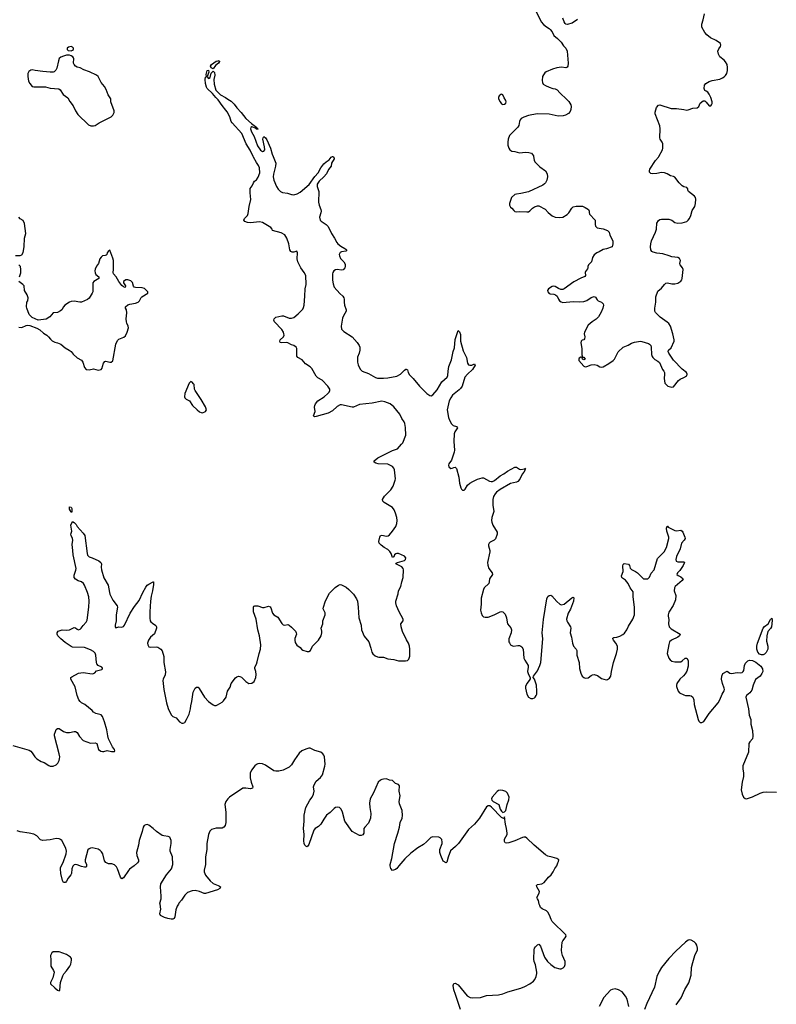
# Model space of a CAD drawing. Header units: inches. Extents: x 2005975 to 2217453, y 644152 to 846769.
# Tile 74 of 162: x 2086362 to 2096488, y 758659 to 771830. Entities that reach past the tile are written whole.
import ezdxf

# ---------------------------------------------------------------- set-up
doc = ezdxf.new("R2010")
doc.units = ezdxf.units.IN
doc.header["$MEASUREMENT"] = 0
for name, color, linetype in [('C0785', 7, 'Continuous'), ('C0786', 7, 'Continuous'), ('C0787', 7, 'Continuous'), ('C0795', 7, 'Continuous'), ('C0796', 7, 'Continuous'), ('C0797', 7, 'Continuous')]:
    doc.layers.add(name, color=color, linetype=linetype)

msp = doc.modelspace()

# ---------------------------------------------------------------- linework, layer by layer
at = {"layer": 'C0785', "color": 6, "elevation": 300}
msp.add_lwpolyline([(2088485, 760000), (2088468, 759970), (2088450, 759922), (2088440, 759830), (2088431, 759809), (2088410, 759798), (2088390, 759797), (2088345, 759805), (2088300, 759820), (2088247, 759847), (2088238, 759870), (2088250, 759930), (2088240, 760000)], dxfattribs=at)
at = {"layer": 'C0785', "color": 6, "elevation": 400}
msp.add_lwpolyline([(2086810, 759361), (2086790, 759350), (2086775, 759310), (2086780, 759250), (2086777, 759190), (2086780, 759170), (2086816, 759110), (2086821, 759090), (2086805, 759015), (2086773, 758950), (2086774, 758934), (2086830, 758879), (2086870, 758847), (2086890, 758838), (2086899, 758850), (2086907, 758953), (2086938, 759042), (2086952, 759068), (2086990, 759108), (2087034, 759170), (2087045, 759195), (2087057, 759250), (2087054, 759270), (2087041, 759290), (2086990, 759325), (2086890, 759360)], close=True, dxfattribs=at)
at = {"layer": 'C0786', "color": 6}
for points, elevation in [([(2090000, 768724), (2089990, 768730), (2089979, 768750), (2089965, 768830), (2089939, 768910), (2089912, 768952), (2089859, 768979), (2089743, 769010), (2089739, 769030), (2089721, 769050), (2089610, 769117), (2089570, 769125), (2089450, 769114), (2089410, 769117), (2089373, 769130), (2089360, 769150), (2089369, 769170), (2089410, 769210), (2089420, 769240), (2089431, 769330), (2089455, 769425), (2089447, 769513), (2089448, 769572), (2089471, 769609), (2089490, 769650), (2089505, 769670), (2089532, 769688), (2089555, 769725), (2089576, 769784), (2089573, 769850), (2089560, 769880), (2089530, 769922), (2089490, 769990), (2089485, 770000)], 300), ([(2089754, 770000), (2089789, 769910), (2089787, 769870), (2089757, 769763), (2089755, 769730), (2089762, 769682), (2089797, 769597), (2089823, 769563), (2089852, 769532), (2089880, 769520), (2089947, 769510), (2090000, 769493)], 300), ([(2086306, 768674), (2086370, 768676), (2086390, 768684), (2086410, 768715), (2086422, 768790), (2086426, 768910), (2086443, 768970), (2086426, 769106), (2086410, 769145), (2086367, 769167), (2086350, 769190)], 400), ([(2086350, 767716), (2086390, 767711), (2086450, 767740), (2086470, 767745), (2086499, 767739), (2086590, 767704), (2086630, 767683), (2086679, 767639), (2086724, 767610), (2086748, 767590), (2086775, 767555), (2086796, 767536), (2086830, 767518), (2086870, 767509), (2086911, 767490), (2086970, 767440), (2087024, 767410), (2087050, 767390), (2087077, 767357), (2087130, 767309), (2087190, 767277), (2087209, 767249), (2087230, 767178), (2087250, 767151), (2087290, 767146), (2087350, 767161), (2087410, 767144), (2087451, 767149), (2087464, 767170), (2087468, 767192), (2087485, 767235), (2087501, 767259), (2087516, 767264), (2087569, 767249), (2087586, 767250), (2087610, 767266), (2087650, 767490), (2087670, 767539), (2087690, 767556), (2087757, 767583), (2087777, 767603), (2087801, 767650), (2087817, 767710), (2087815, 767730), (2087796, 767770), (2087792, 767790), (2087789, 767830), (2087796, 767910), (2087790, 767950), (2087778, 767970), (2087776, 767990), (2087810, 768015), (2087834, 768026), (2087910, 768040), (2087948, 768052), (2087966, 768070), (2087988, 768112), (2087998, 768122), (2088076, 768170), (2088076, 768190), (2088034, 768234), (2088002, 768242), (2087910, 768247), (2087894, 768254), (2087885, 768265), (2087870, 768315), (2087850, 768335), (2087810, 768351), (2087781, 768350), (2087753, 768330), (2087753, 768310), (2087776, 768270), (2087774, 768250), (2087750, 768256), (2087730, 768273), (2087690, 768327), (2087653, 768390), (2087618, 768430), (2087614, 768450), (2087617, 768490), (2087616, 768610), (2087610, 768639), (2087570, 768748), (2087545, 768730), (2087531, 768710), (2087526, 768690), (2087518, 768682), (2087505, 768675), (2087470, 768670), (2087450, 768655), (2087436, 768630), (2087416, 768570), (2087390, 768534), (2087370, 768495), (2087366, 768470), (2087370, 768442), (2087383, 768423), (2087420, 768390), (2087420, 768370), (2087352, 768330), (2087339, 768310), (2087339, 768190), (2087332, 768170), (2087290, 768104), (2087270, 768087), (2087190, 768053), (2087166, 768050), (2087090, 768065), (2087050, 768060), (2087030, 768052), (2086967, 768010), (2086947, 767990), (2086927, 767950), (2086910, 767936), (2086870, 767915), (2086810, 767909), (2086765, 767855), (2086714, 767826), (2086610, 767813), (2086528, 767848), (2086487, 767887), (2086458, 767970), (2086455, 767990), (2086457, 768050), (2086469, 768071), (2086476, 768110), (2086461, 768150), (2086428, 768208), (2086420, 768270), (2086404, 768290), (2086350, 768326)], 400), ([(2086361, 768390), (2086376, 768444), (2086378, 768490), (2086371, 768530), (2086352, 768550)], 400), ([(2090000, 767483), (2089950, 767506), (2089930, 767512), (2089869, 767509), (2089850, 767513), (2089844, 767530), (2089848, 767550), (2089892, 767590), (2089901, 767610), (2089898, 767630), (2089891, 767651), (2089870, 767685), (2089773, 767790), (2089765, 767810), (2089769, 767830), (2089788, 767852), (2089870, 767871), (2089891, 767871), (2089970, 767839), (2089990, 767837), (2090000, 767839)], 300), ([(2086270, 762121), (2086490, 762057), (2086510, 762045), (2086530, 762025), (2086563, 761970), (2086590, 761942), (2086650, 761909), (2086690, 761896), (2086750, 761852), (2086770, 761845), (2086810, 761846), (2086850, 761862), (2086873, 761887), (2086890, 761922), (2086896, 761944), (2086897, 761970), (2086890, 762010), (2086829, 762251), (2086829, 762271), (2086839, 762310), (2086850, 762334), (2086870, 762350), (2086890, 762347), (2086950, 762308), (2086990, 762295), (2087030, 762293), (2087090, 762310), (2087110, 762309), (2087133, 762293), (2087163, 762243), (2087210, 762186), (2087310, 762152), (2087370, 762155), (2087393, 762150), (2087415, 762070), (2087446, 762046), (2087470, 762039), (2087490, 762040), (2087533, 762053), (2087590, 762040), (2087630, 762041), (2087636, 762050), (2087629, 762070), (2087605, 762105), (2087551, 762210), (2087540, 762250), (2087529, 762330), (2087497, 762437), (2087468, 762510), (2087450, 762531), (2087383, 762550), (2087350, 762569), (2087331, 762590), (2087233, 762670), (2087190, 762692), (2087170, 762710), (2087154, 762734), (2087132, 762790), (2087105, 762905), (2087047, 763010), (2087048, 763030), (2087060, 763040), (2087150, 763089), (2087210, 763098), (2087330, 763081), (2087350, 763083), (2087366, 763094), (2087390, 763121), (2087461, 763139), (2087472, 763148), (2087470, 763157), (2087463, 763170), (2087413, 763193), (2087394, 763214), (2087388, 763230), (2087379, 763330), (2087370, 763356), (2087350, 763379), (2087310, 763402), (2087230, 763432), (2087070, 763438), (2087050, 763444), (2086970, 763499), (2086911, 763550), (2086873, 763590), (2086865, 763610), (2086864, 763630), (2086877, 763650), (2086915, 763665), (2086932, 763668), (2086990, 763664), (2087030, 763669), (2087090, 763700), (2087110, 763697), (2087130, 763677), (2087150, 763670), (2087170, 763678), (2087185, 763690), (2087212, 763728), (2087250, 763770), (2087263, 763797), (2087271, 763829), (2087276, 763904), (2087289, 763970), (2087292, 764050), (2087286, 764110), (2087270, 764170), (2087230, 764266), (2087215, 764290), (2087190, 764309), (2087146, 764326), (2087110, 764345), (2087090, 764370), (2087090, 764402), (2087114, 764466), (2087116, 764490), (2087076, 764670), (2087075, 764730), (2087062, 764810), (2087072, 764870), (2087068, 764890), (2087049, 764930), (2087048, 764950), (2087059, 764990), (2087048, 765070), (2087070, 765119), (2087090, 765106), (2087118, 765078), (2087130, 765050), (2087210, 764963), (2087234, 764930), (2087264, 764690), (2087270, 764668), (2087290, 764647), (2087333, 764633), (2087420, 764590), (2087448, 764570), (2087458, 764550), (2087452, 764508), (2087457, 764470), (2087490, 764363), (2087547, 764267), (2087562, 764170), (2087570, 764144), (2087610, 764066), (2087665, 763990), (2087669, 763970), (2087652, 763870), (2087652, 763790), (2087638, 763730), (2087640, 763710), (2087650, 763696), (2087690, 763707), (2087730, 763705), (2087750, 763712), (2087766, 763730), (2087841, 763890), (2087898, 763982), (2087961, 764059), (2088008, 764170), (2088050, 764239), (2088070, 764264), (2088090, 764279), (2088150, 764312), (2088153, 764310), (2088154, 764274), (2088141, 764190), (2088123, 764117), (2088114, 764050), (2088103, 763910), (2088103, 763823), (2088109, 763790), (2088117, 763777), (2088137, 763757), (2088185, 763725), (2088193, 763710), (2088193, 763690), (2088166, 763614), (2088111, 763570), (2088085, 763530), (2088073, 763490), (2088075, 763470), (2088090, 763441), (2088110, 763436), (2088190, 763439), (2088210, 763435), (2088250, 763412), (2088270, 763388), (2088293, 763310), (2088292, 763230), (2088315, 763105), (2088310, 763065), (2088280, 763010), (2088277, 762990), (2088291, 762869), (2088326, 762690), (2088350, 762618), (2088388, 762530), (2088410, 762511), (2088454, 762490), (2088499, 762439), (2088530, 762419), (2088550, 762418), (2088571, 762429), (2088596, 762470), (2088630, 762542), (2088649, 762610), (2088651, 762650), (2088667, 762710), (2088685, 762835), (2088710, 762886), (2088730, 762901), (2088750, 762900), (2088765, 762885), (2088835, 762770), (2088890, 762711), (2088950, 762665), (2088970, 762657), (2088990, 762657), (2089010, 762664), (2089070, 762700), (2089090, 762718), (2089124, 762770), (2089144, 762850), (2089177, 762903), (2089191, 762950), (2089250, 763026), (2089270, 763041), (2089290, 763047), (2089306, 763046), (2089330, 763036), (2089390, 762976), (2089430, 762951), (2089470, 762953), (2089502, 762978), (2089524, 763030), (2089528, 763070), (2089524, 763110), (2089509, 763150), (2089509, 763170), (2089530, 763210), (2089540, 763240), (2089565, 763350), (2089584, 763410), (2089589, 763470), (2089573, 763590), (2089550, 763670), (2089527, 763810), (2089489, 763910), (2089489, 763971), (2089497, 763983), (2089509, 763991), (2089550, 763990), (2089610, 763969), (2089632, 763968), (2089690, 763987), (2089715, 763975), (2089723, 763963), (2089743, 763890), (2089764, 763870), (2089816, 763836), (2089870, 763754), (2089890, 763736), (2089910, 763731), (2089950, 763738), (2089970, 763733), (2090000, 763704)], 300), ([(2090000, 761864), (2089998, 761862), (2089970, 761832), (2089890, 761790), (2089830, 761776), (2089790, 761777), (2089764, 761784), (2089650, 761857), (2089610, 761876), (2089570, 761881), (2089550, 761875), (2089530, 761867), (2089507, 761850), (2089465, 761790), (2089448, 761750), (2089445, 761690), (2089458, 761630), (2089480, 761570), (2089477, 761550), (2089450, 761541), (2089389, 761551), (2089350, 761550), (2089170, 761431), (2089146, 761410), (2089119, 761370), (2089107, 761330), (2089120, 761230), (2089122, 761090), (2089111, 761049), (2089092, 761028), (2089070, 761016), (2088990, 761017), (2088930, 760997), (2088906, 760974), (2088887, 760930), (2088868, 760810), (2088867, 760730), (2088848, 760632), (2088848, 760530), (2088830, 760452), (2088832, 760430), (2088850, 760387), (2088910, 760309), (2088950, 760275), (2089020, 760250), (2089038, 760238), (2089048, 760230), (2089041, 760210), (2089007, 760190), (2088850, 760141), (2088830, 760141), (2088770, 760168), (2088710, 760181), (2088670, 760179), (2088606, 760154), (2088570, 760121), (2088527, 760053), (2088490, 760010), (2088485, 760000)], 300), ([(2088240, 760000), (2088239, 760010), (2088253, 760070), (2088256, 760104), (2088246, 760230), (2088251, 760269), (2088327, 760390), (2088392, 760470), (2088410, 760530), (2088406, 760630), (2088376, 760710), (2088375, 760730), (2088391, 760810), (2088389, 760850), (2088370, 760895), (2088350, 760905), (2088290, 760912), (2088270, 760919), (2088193, 760973), (2088150, 761012), (2088090, 761056), (2088070, 761064), (2088050, 761062), (2088028, 761050), (2088013, 761030), (2088000, 760970), (2087960, 760850), (2087952, 760788), (2087923, 760690), (2087928, 760650), (2087953, 760590), (2087952, 760568), (2087939, 760550), (2087894, 760510), (2087833, 760467), (2087816, 760450), (2087750, 760349), (2087730, 760336), (2087710, 760358), (2087672, 760472), (2087656, 760496), (2087630, 760523), (2087597, 760537), (2087550, 760538), (2087514, 760554), (2087499, 760579), (2087473, 760670), (2087457, 760697), (2087438, 760718), (2087410, 760736), (2087330, 760751), (2087310, 760750), (2087290, 760740), (2087275, 760725), (2087240, 760590), (2087240, 760570), (2087254, 760530), (2087256, 760504), (2087246, 760494), (2087230, 760493), (2087190, 760502), (2087130, 760525), (2087110, 760528), (2087090, 760523), (2087074, 760506), (2087058, 760470), (2087054, 760410), (2087046, 760390), (2087012, 760348), (2086990, 760308), (2086973, 760290), (2086950, 760288), (2086936, 760316), (2086911, 760410), (2086907, 760470), (2086910, 760490), (2086943, 760557), (2086986, 760670), (2086990, 760710), (2086979, 760750), (2086924, 760850), (2086910, 760864), (2086890, 760874), (2086850, 760878), (2086770, 760861), (2086670, 760850), (2086641, 760861), (2086590, 760912), (2086550, 760935), (2086490, 760949), (2086370, 760968), (2086330, 760982)], 300)]:
    msp.add_lwpolyline(points, dxfattribs=dict(at, elevation=elevation))
for points, elevation in [([(2088650, 766989), (2088628, 766970), (2088571, 766831), (2088567, 766787), (2088572, 766772), (2088590, 766756), (2088633, 766733), (2088673, 766670), (2088738, 766610), (2088770, 766586), (2088790, 766574), (2088810, 766571), (2088850, 766588), (2088864, 766610), (2088849, 766650), (2088792, 766750), (2088710, 766870), (2088703, 766890), (2088695, 766950), (2088690, 766961), (2088670, 766983)], 400), ([(2087050, 765237), (2087042, 765262), (2087030, 765282), (2087030, 765312), (2087050, 765311), (2087060, 765290), (2087059, 765250)], 300)]:
    msp.add_lwpolyline(points, close=True, dxfattribs=dict(at, elevation=elevation))
at = {"layer": 'C0787', "color": 6}
for points, elevation in [([(2087050, 771470), (2087015, 771465), (2086995, 771450), (2086995, 771430), (2087010, 771420), (2087050, 771415), (2087070, 771422), (2087080, 771430), (2087084, 771450), (2087070, 771464)], 400), ([(2087010, 771358), (2086990, 771356), (2086950, 771343), (2086913, 771327), (2086890, 771310), (2086879, 771281), (2086859, 771181), (2086846, 771154), (2086825, 771135), (2086810, 771130), (2086770, 771130), (2086670, 771138), (2086569, 771149), (2086530, 771159), (2086510, 771154), (2086483, 771137), (2086471, 771109), (2086471, 771071), (2086481, 771010), (2086496, 770976), (2086530, 770938), (2086551, 770931), (2086707, 770933), (2086770, 770916), (2086887, 770907), (2086905, 770890), (2086944, 770830), (2087006, 770786), (2087035, 770735), (2087078, 770678), (2087110, 770611), (2087140, 770560), (2087283, 770423), (2087312, 770412), (2087350, 770409), (2087370, 770414), (2087425, 770450), (2087587, 770533), (2087608, 770552), (2087628, 770590), (2087628, 770610), (2087580, 770730), (2087582, 770770), (2087546, 770826), (2087518, 770898), (2087497, 770937), (2087450, 770990), (2087410, 771069), (2087390, 771088), (2087295, 771135), (2087220, 771160), (2087170, 771185), (2087130, 771196), (2087110, 771207), (2087090, 771230), (2087082, 771250), (2087088, 771310), (2087081, 771321), (2087072, 771332), (2087050, 771346), (2087030, 771355)], 400), ([(2088950, 771173), (2088926, 771186), (2088914, 771210), (2088930, 771230), (2088990, 771275), (2089020, 771280), (2089030, 771286), (2089038, 771270), (2089021, 771250), (2088981, 771219)], 300)]:
    msp.add_lwpolyline(points, close=True, dxfattribs=dict(at, elevation=elevation))
at = {"layer": 'C0787', "color": 6, "elevation": 300}
msp.add_lwpolyline([(2089485, 770000), (2089445, 770085), (2089393, 770170), (2089333, 770310), (2089204, 770450), (2089193, 770470), (2089174, 770530), (2089139, 770599), (2089122, 770622), (2089070, 770682), (2089017, 770757), (2088985, 770790), (2088944, 770844), (2088872, 770910), (2088861, 770930), (2088850, 770978), (2088845, 771030), (2088850, 771063), (2088862, 771070), (2088857, 771097), (2088870, 771151), (2088890, 771154), (2088892, 771128), (2088873, 771070), (2088882, 771050), (2088890, 771043), (2088910, 771058), (2088925, 771115), (2088950, 771143), (2088970, 771126), (2088974, 771090), (2088958, 771030), (2088964, 770970), (2088989, 770889), (2089016, 770856), (2089050, 770827), (2089118, 770790), (2089146, 770766), (2089190, 770741), (2089230, 770699), (2089267, 770650), (2089327, 770587), (2089387, 770507), (2089463, 770443), (2089534, 770390), (2089539, 770379), (2089552, 770370), (2089550, 770364), (2089548, 770368), (2089530, 770367), (2089519, 770379), (2089470, 770397), (2089453, 770387), (2089449, 770370), (2089464, 770330), (2089498, 770270), (2089543, 770143), (2089584, 770084), (2089610, 770069), (2089630, 770072), (2089642, 770090), (2089640, 770130), (2089615, 770230), (2089619, 770250), (2089630, 770266), (2089650, 770250), (2089670, 770222), (2089718, 770110), (2089742, 770030), (2089754, 770000)], dxfattribs=at)
at = {"layer": 'C0795', "color": 6, "elevation": 300}
for points in [[(2092260, 758590), (2092196, 758790), (2092170, 758854), (2092163, 758910), (2092170, 758938), (2092190, 758942), (2092230, 758918), (2092352, 758772), (2092390, 758751), (2092425, 758745), (2092530, 758751), (2092610, 758776), (2092770, 758785), (2092830, 758801), (2092893, 758827), (2093070, 758877), (2093123, 758897), (2093190, 758933), (2093239, 758970), (2093255, 758990), (2093273, 759030), (2093282, 759070), (2093281, 759090), (2093266, 759186), (2093248, 759230), (2093242, 759262), (2093247, 759390), (2093251, 759410), (2093266, 759430), (2093290, 759455), (2093310, 759463), (2093330, 759435), (2093384, 759290), (2093424, 759230), (2093469, 759190), (2093525, 759150), (2093590, 759134), (2093610, 759134), (2093634, 759146), (2093653, 759167), (2093663, 759190), (2093663, 759230), (2093627, 759310), (2093617, 759350), (2093615, 759385), (2093624, 759490), (2093632, 759510), (2093664, 759550), (2093674, 759570), (2093669, 759590), (2093489, 759769), (2093473, 759793), (2093453, 759853), (2093428, 759890), (2093410, 759910), (2093356, 759936), (2093334, 759954), (2093321, 759981), (2093316, 760000)], [(2095149, 758650), (2095215, 758745), (2095262, 758858), (2095315, 758945), (2095348, 759050), (2095355, 759150), (2095370, 759220), (2095399, 759310), (2095431, 759390), (2095434, 759410), (2095424, 759450), (2095412, 759472), (2095390, 759497), (2095350, 759518), (2095330, 759520), (2095310, 759516), (2095271, 759490), (2095142, 759370), (2095049, 759270), (2094950, 759150), (2094921, 759099), (2094890, 759030), (2094858, 758890), (2094754, 758670), (2094726, 758590)], [(2094514, 758630), (2094490, 758730), (2094469, 758770), (2094425, 758825), (2094374, 758854), (2094330, 758866), (2094290, 758859), (2094270, 758847), (2094178, 758750), (2094119, 758630)]]:
    msp.add_lwpolyline(points, dxfattribs=at)
at = {"layer": 'C0796', "color": 6}
for points, elevation in [([(2090000, 769493), (2090010, 769490), (2090029, 769489), (2090077, 769503), (2090117, 769523), (2090236, 769624), (2090310, 769732), (2090356, 769784), (2090390, 769847), (2090430, 769901), (2090463, 769930), (2090504, 769956), (2090532, 769990), (2090548, 770000)], 300), ([(2090551, 770000), (2090564, 769990), (2090572, 769970), (2090535, 769910), (2090531, 769870), (2090494, 769826), (2090468, 769770), (2090430, 769727), (2090368, 769672), (2090341, 769630), (2090341, 769601), (2090364, 769530), (2090360, 769390), (2090368, 769350), (2090392, 769292), (2090395, 769270), (2090392, 769248), (2090373, 769190), (2090385, 769150), (2090396, 769136), (2090463, 769090), (2090490, 769062), (2090535, 768970), (2090577, 768910), (2090606, 768850), (2090621, 768830), (2090659, 768799), (2090714, 768770), (2090738, 768750), (2090727, 768733), (2090670, 768723), (2090650, 768715), (2090638, 768690), (2090641, 768670), (2090656, 768636), (2090701, 768590), (2090718, 768558), (2090719, 768530), (2090714, 768510), (2090690, 768484), (2090670, 768480), (2090610, 768487), (2090590, 768483), (2090568, 768472), (2090551, 768450), (2090546, 768430), (2090547, 768347), (2090555, 768295), (2090571, 768251), (2090646, 768166), (2090685, 768130), (2090698, 768110), (2090705, 768090), (2090704, 768050), (2090709, 768010), (2090733, 767950), (2090731, 767930), (2090694, 767870), (2090683, 767837), (2090665, 767730), (2090670, 767690), (2090698, 767658), (2090810, 767589), (2090878, 767510), (2090906, 767470), (2090912, 767450), (2090913, 767410), (2090906, 767370), (2090885, 767315), (2090882, 767250), (2090890, 767214), (2090917, 767157), (2090930, 767140), (2090947, 767127), (2091030, 767097), (2091124, 767044), (2091150, 767037), (2091230, 767035), (2091290, 767039), (2091410, 767063), (2091459, 767090), (2091510, 767142), (2091530, 767156), (2091535, 767155), (2091550, 767147), (2091561, 767110), (2091579, 767079), (2091630, 767030), (2091713, 766930), (2091810, 766828), (2091850, 766802), (2091870, 766799), (2091890, 766810), (2091950, 766879), (2092012, 766988), (2092083, 767050), (2092090, 767070), (2092094, 767130), (2092105, 767190), (2092141, 767279), (2092164, 767390), (2092180, 767440), (2092190, 767553), (2092230, 767673), (2092250, 767655), (2092260, 767620), (2092263, 767530), (2092299, 767399), (2092340, 767310), (2092355, 767235), (2092370, 767214), (2092387, 767207), (2092412, 767208), (2092450, 767228), (2092456, 767210), (2092421, 767150), (2092354, 767090), (2092321, 767050), (2092282, 766930), (2092262, 766898), (2092243, 766877), (2092153, 766807), (2092130, 766774), (2092111, 766730), (2092084, 766610), (2092099, 766510), (2092112, 766472), (2092142, 766422), (2092163, 766403), (2092209, 766389), (2092221, 766370), (2092184, 766316), (2092177, 766290), (2092173, 766190), (2092179, 766070), (2092176, 766044), (2092141, 765939), (2092105, 765890), (2092101, 765870), (2092106, 765850), (2092130, 765827), (2092150, 765829), (2092170, 765840), (2092190, 765844), (2092208, 765828), (2092240, 765710), (2092250, 765631), (2092267, 765566), (2092273, 765550), (2092290, 765536), (2092310, 765539), (2092324, 765550), (2092357, 765603), (2092388, 765632), (2092425, 765655), (2092490, 765685), (2092550, 765702), (2092570, 765701), (2092650, 765656), (2092670, 765651), (2092690, 765652), (2092716, 765664), (2092790, 765727), (2092843, 765757), (2092890, 765791), (2092990, 765845), (2093010, 765845), (2093050, 765816), (2093070, 765812), (2093119, 765821), (2093131, 765830), (2093122, 765818), (2093127, 765810), (2093110, 765778), (2093087, 765753), (2093055, 765685), (2093030, 765654), (2093010, 765645), (2092930, 765627), (2092790, 765545), (2092742, 765510), (2092724, 765490), (2092703, 765450), (2092696, 765410), (2092695, 765335), (2092709, 765250), (2092681, 765170), (2092676, 765130), (2092679, 765110), (2092695, 765070), (2092750, 764973), (2092752, 764950), (2092730, 764885), (2092712, 764868), (2092659, 764841), (2092647, 764830), (2092638, 764810), (2092638, 764790), (2092652, 764730), (2092652, 764710), (2092624, 764570), (2092627, 764533), (2092641, 764490), (2092687, 764430), (2092688, 764410), (2092648, 764350), (2092646, 764310), (2092639, 764290), (2092580, 764230), (2092567, 764210), (2092537, 764090), (2092540, 764010), (2092531, 763930), (2092536, 763896), (2092550, 763859), (2092570, 763842), (2092590, 763836), (2092630, 763838), (2092712, 763868), (2092790, 763909), (2092810, 763914), (2092830, 763910), (2092857, 763877), (2092877, 763830), (2092884, 763770), (2092891, 763751), (2092935, 763695), (2092946, 763670), (2092940, 763630), (2092907, 763550), (2092909, 763510), (2092915, 763495), (2092930, 763470), (2092955, 763455), (2092971, 763451), (2093030, 763461), (2093050, 763460), (2093070, 763452), (2093082, 763442), (2093100, 763410), (2093110, 763290), (2093122, 763262), (2093165, 763190), (2093169, 763170), (2093159, 763110), (2093170, 763070), (2093195, 763030), (2093194, 763014), (2093181, 762990), (2093148, 762950), (2093133, 762910), (2093133, 762890), (2093150, 762807), (2093170, 762768), (2093203, 762750), (2093230, 762748), (2093250, 762758), (2093262, 762770), (2093275, 762790), (2093282, 762810), (2093285, 762850), (2093278, 762930), (2093250, 763009), (2093235, 763030), (2093236, 763050), (2093290, 763121), (2093307, 763150), (2093325, 763190), (2093337, 763230), (2093362, 763550), (2093355, 763630), (2093371, 763809), (2093416, 764084), (2093430, 764116), (2093450, 764130), (2093470, 764132), (2093484, 764124), (2093550, 764048), (2093590, 764011), (2093610, 764005), (2093650, 764014), (2093750, 764097), (2093770, 764105), (2093777, 764097), (2093774, 764050), (2093734, 763946), (2093701, 763890), (2093681, 763810), (2093684, 763790), (2093693, 763770), (2093735, 763710), (2093739, 763690), (2093729, 763630), (2093747, 763570), (2093759, 763490), (2093775, 763450), (2093809, 763410), (2093820, 763390), (2093820, 763330), (2093848, 763230), (2093853, 763150), (2093871, 763090), (2093890, 763050), (2093910, 763031), (2093930, 763023), (2093970, 763027), (2094010, 763056), (2094030, 763066), (2094050, 763069), (2094096, 763056), (2094150, 763018), (2094210, 762999), (2094230, 763002), (2094256, 763024), (2094272, 763050), (2094281, 763110), (2094308, 763230), (2094349, 763350), (2094363, 763410), (2094364, 763444), (2094359, 763459), (2094341, 763490), (2094308, 763530), (2094299, 763550), (2094302, 763558), (2094312, 763568), (2094352, 763572), (2094395, 763585), (2094433, 763607), (2094454, 763626), (2094487, 763670), (2094510, 763718), (2094569, 763810), (2094591, 763870), (2094590, 763973), (2094570, 764110), (2094570, 764176), (2094533, 764230), (2094505, 764290), (2094470, 764334), (2094430, 764358), (2094420, 764370), (2094414, 764390), (2094440, 764450), (2094436, 764524), (2094439, 764541), (2094450, 764554), (2094510, 764547), (2094521, 764530), (2094533, 764493), (2094550, 764476), (2094605, 764450), (2094630, 764433), (2094710, 764352), (2094750, 764349), (2094770, 764353), (2094790, 764372), (2094814, 764426), (2094854, 764470), (2094898, 764622), (2094988, 764710), (2095020, 764770), (2095051, 764890), (2095051, 764910), (2095021, 764990), (2095018, 765030), (2095025, 765055), (2095030, 765056), (2095042, 765042), (2095130, 764997), (2095150, 764994), (2095210, 765002), (2095229, 764989), (2095237, 764977), (2095265, 764910), (2095266, 764890), (2095256, 764870), (2095218, 764830), (2095200, 764750), (2095152, 764650), (2095145, 764610), (2095149, 764589), (2095170, 764576), (2095238, 764578), (2095250, 764577), (2095257, 764570), (2095242, 764530), (2095196, 764464), (2095167, 764430), (2095158, 764410), (2095175, 764395), (2095210, 764378), (2095240, 764350), (2095230, 764330), (2095136, 764250), (2095125, 764230), (2095120, 764190), (2095142, 764130), (2095137, 764070), (2095108, 763992), (2095050, 763904), (2095040, 763870), (2095039, 763850), (2095048, 763808), (2095044, 763750), (2095054, 763710), (2095081, 763681), (2095199, 763610), (2095193, 763587), (2095168, 763570), (2095086, 763530), (2095060, 763510), (2095048, 763472), (2095029, 763350), (2095049, 763289), (2095066, 763266), (2095090, 763248), (2095130, 763240), (2095210, 763242), (2095230, 763253), (2095270, 763289), (2095290, 763289), (2095310, 763259), (2095310, 763181), (2095290, 763114), (2095270, 763079), (2095247, 763053), (2095197, 763010), (2095156, 762950), (2095152, 762930), (2095154, 762910), (2095174, 762850), (2095190, 762828), (2095250, 762797), (2095272, 762792), (2095331, 762791), (2095350, 762786), (2095369, 762770), (2095384, 762730), (2095390, 762670), (2095440, 762470), (2095450, 762447), (2095470, 762431), (2095490, 762428), (2095517, 762443), (2095587, 762550), (2095710, 762690), (2095732, 762730), (2095762, 762810), (2095789, 762851), (2095794, 762870), (2095791, 762889), (2095768, 762950), (2095755, 763010), (2095757, 763050), (2095770, 763083), (2095830, 763115), (2095867, 763087), (2095890, 763083), (2095964, 763096), (2096010, 763093), (2096030, 763100), (2096045, 763110), (2096054, 763126), (2096061, 763190), (2096077, 763223), (2096107, 763253), (2096130, 763264), (2096170, 763260), (2096216, 763236), (2096281, 763181), (2096305, 763145), (2096307, 763110), (2096296, 763084), (2096270, 763048), (2096210, 763003), (2096180, 762930), (2096159, 762861), (2096135, 762825), (2096088, 762790), (2096080, 762770), (2096117, 762610), (2096126, 762526), (2096146, 762470), (2096148, 762408), (2096170, 762324), (2096175, 762245), (2096169, 762210), (2096132, 762170), (2096121, 762150), (2096117, 762030), (2096041, 761850), (2096041, 761810), (2096049, 761749), (2096048, 761708), (2096031, 761630), (2096016, 761530), (2096031, 761471), (2096050, 761430), (2096070, 761412), (2096090, 761410), (2096170, 761434), (2096270, 761483), (2096310, 761496), (2096350, 761502), (2096490, 761499)], 300), ([(2093238, 770000), (2093247, 769950), (2093256, 769930), (2093323, 769863), (2093398, 769810), (2093420, 769770), (2093426, 769730), (2093415, 769685), (2093400, 769650), (2093387, 769633), (2093363, 769617), (2093170, 769527), (2093070, 769504), (2093010, 769498), (2092988, 769490), (2092944, 769450), (2092915, 769370), (2092915, 769350), (2092930, 769321), (2092950, 769310), (2092976, 769276), (2092990, 769265), (2093010, 769259), (2093050, 769264), (2093150, 769258), (2093170, 769262), (2093190, 769272), (2093226, 769310), (2093250, 769326), (2093290, 769341), (2093310, 769340), (2093395, 769295), (2093433, 769250), (2093490, 769206), (2093530, 769190), (2093590, 769184), (2093630, 769188), (2093690, 769224), (2093713, 769247), (2093750, 769309), (2093770, 769325), (2093810, 769337), (2093894, 769334), (2093930, 769319), (2093976, 769290), (2093983, 769270), (2093981, 769250), (2093986, 769230), (2094062, 769150), (2094062, 769090), (2094068, 769070), (2094078, 769058), (2094090, 769048), (2094170, 769032), (2094230, 769012), (2094253, 768990), (2094259, 768950), (2094301, 768870), (2094302, 768830), (2094291, 768790), (2094217, 768763), (2094170, 768755), (2094117, 768723), (2094085, 768710), (2094050, 768686), (2094027, 768650), (2094014, 768590), (2093973, 768550), (2093964, 768530), (2093966, 768510), (2093962, 768498), (2093936, 768464), (2093930, 768450), (2093935, 768410), (2093925, 768395), (2093870, 768375), (2093776, 768324), (2093650, 768228), (2093630, 768221), (2093602, 768222), (2093573, 768233), (2093530, 768262), (2093510, 768265), (2093490, 768261), (2093437, 768230), (2093427, 768210), (2093429, 768189), (2093447, 768167), (2093461, 768161), (2093510, 768158), (2093532, 768152), (2093553, 768133), (2093573, 768090), (2093588, 768070), (2093610, 768055), (2093629, 768049), (2093770, 768062), (2093850, 768054), (2093910, 768060), (2093950, 768076), (2094010, 768113), (2094050, 768126), (2094070, 768120), (2094090, 768084), (2094104, 768070), (2094150, 768050), (2094171, 768030), (2094175, 768010), (2094164, 767970), (2094142, 767918), (2094106, 767854), (2094077, 767823), (2094022, 767790), (2093970, 767744), (2093920, 767650), (2093917, 767630), (2093926, 767590), (2093919, 767561), (2093910, 767549), (2093890, 767544), (2093874, 767530), (2093871, 767509), (2093885, 767430), (2093887, 767347), (2093894, 767314), (2093910, 767316), (2093931, 767290), (2093910, 767279), (2093895, 767290), (2093888, 767310), (2093878, 767318), (2093870, 767317), (2093850, 767301), (2093845, 767290), (2093847, 767270), (2093910, 767197), (2093928, 767188), (2093950, 767189), (2094010, 767215), (2094050, 767220), (2094090, 767208), (2094125, 767185), (2094150, 767182), (2094170, 767187), (2094246, 767230), (2094304, 767270), (2094321, 767290), (2094370, 767386), (2094438, 767450), (2094503, 767477), (2094550, 767504), (2094590, 767518), (2094670, 767528), (2094690, 767527), (2094777, 767497), (2094790, 767490), (2094807, 767470), (2094813, 767450), (2094819, 767350), (2094825, 767325), (2094835, 767310), (2094864, 767284), (2094904, 767264), (2094926, 767246), (2094966, 767150), (2094982, 767130), (2094991, 767110), (2094993, 767090), (2094987, 767030), (2094998, 766970), (2095038, 766930), (2095070, 766919), (2095090, 766916), (2095110, 766921), (2095177, 767003), (2095200, 767020), (2095250, 767043), (2095292, 767068), (2095296, 767090), (2095285, 767110), (2095230, 767157), (2095110, 767278), (2095050, 767370), (2095042, 767390), (2095046, 767410), (2095081, 767439), (2095121, 767530), (2095123, 767550), (2095104, 767630), (2095073, 767730), (2095050, 767765), (2095026, 767786), (2094933, 767850), (2094870, 767914), (2094864, 767930), (2094861, 767970), (2094875, 768050), (2094875, 768125), (2094901, 768199), (2094950, 768240), (2094990, 768289), (2095010, 768304), (2095030, 768309), (2095090, 768296), (2095130, 768295), (2095170, 768307), (2095210, 768333), (2095224, 768350), (2095230, 768370), (2095241, 768490), (2095233, 768513), (2095203, 768550), (2095198, 768570), (2095207, 768610), (2095194, 768634), (2095168, 768648), (2095090, 768656), (2095053, 768673), (2094970, 768700), (2094887, 768707), (2094840, 768720), (2094824, 768730), (2094810, 768750), (2094804, 768790), (2094808, 768830), (2094816, 768870), (2094873, 768990), (2094883, 769030), (2094889, 769110), (2094910, 769145), (2094930, 769158), (2094950, 769164), (2095050, 769160), (2095088, 769148), (2095130, 769119), (2095170, 769110), (2095230, 769113), (2095290, 769132), (2095310, 769147), (2095327, 769173), (2095343, 769210), (2095363, 769277), (2095396, 769330), (2095408, 769370), (2095411, 769430), (2095405, 769450), (2095391, 769470), (2095314, 769530), (2095304, 769550), (2095302, 769570), (2095290, 769586), (2095250, 769596), (2095227, 769607), (2095186, 769650), (2095130, 769722), (2095110, 769735), (2095070, 769741), (2095029, 769769), (2094990, 769783), (2094950, 769786), (2094890, 769774), (2094830, 769770), (2094810, 769772), (2094792, 769790), (2094790, 769810), (2094797, 769830), (2094870, 769945), (2094911, 769990), (2094916, 770000)], 400), ([(2090000, 767839), (2090030, 767846), (2090090, 767895), (2090150, 767956), (2090161, 767979), (2090168, 768012), (2090180, 768130), (2090181, 768230), (2090194, 768290), (2090190, 768410), (2090170, 768450), (2090123, 768510), (2090083, 768590), (2090075, 768630), (2090080, 768710), (2090073, 768733), (2090070, 768736), (2090030, 768720), (2090010, 768719), (2090000, 768724)], 300), ([(2090000, 763704), (2090052, 763652), (2090063, 763630), (2090066, 763610), (2090046, 763554), (2090043, 763530), (2090050, 763499), (2090070, 763465), (2090117, 763430), (2090132, 763410), (2090150, 763398), (2090210, 763378), (2090230, 763378), (2090253, 763390), (2090280, 763450), (2090361, 763530), (2090395, 763590), (2090407, 763630), (2090407, 763650), (2090395, 763690), (2090417, 763750), (2090420, 763790), (2090452, 763870), (2090450, 763897), (2090425, 763950), (2090427, 763970), (2090450, 764043), (2090490, 764126), (2090510, 764161), (2090583, 764237), (2090630, 764267), (2090650, 764273), (2090670, 764271), (2090730, 764241), (2090767, 764210), (2090830, 764144), (2090870, 764085), (2090881, 764050), (2090893, 763970), (2090899, 763830), (2090933, 763730), (2090937, 763670), (2090970, 763585), (2091033, 763510), (2091063, 763423), (2091075, 763370), (2091089, 763349), (2091121, 763321), (2091150, 763306), (2091170, 763301), (2091230, 763301), (2091290, 763282), (2091370, 763270), (2091430, 763254), (2091527, 763253), (2091550, 763260), (2091570, 763275), (2091585, 763315), (2091585, 763410), (2091578, 763450), (2091564, 763490), (2091537, 763537), (2091487, 763647), (2091465, 763710), (2091462, 763750), (2091492, 763788), (2091492, 763810), (2091440, 763910), (2091405, 763990), (2091396, 764030), (2091397, 764050), (2091426, 764150), (2091430, 764190), (2091464, 764250), (2091475, 764310), (2091493, 764370), (2091498, 764470), (2091495, 764490), (2091474, 764510), (2091450, 764526), (2091396, 764550), (2091400, 764560), (2091419, 764570), (2091510, 764594), (2091527, 764610), (2091529, 764630), (2091510, 764653), (2091430, 764689), (2091410, 764689), (2091397, 764683), (2091380, 764670), (2091370, 764647), (2091350, 764638), (2091333, 764690), (2091317, 764717), (2091290, 764742), (2091238, 764770), (2091200, 764800), (2091174, 764830), (2091168, 764848), (2091180, 764910), (2091190, 764929), (2091210, 764933), (2091270, 764921), (2091294, 764926), (2091310, 764939), (2091352, 764988), (2091395, 765050), (2091409, 765090), (2091412, 765130), (2091407, 765173), (2091391, 765230), (2091373, 765273), (2091350, 765303), (2091330, 765320), (2091239, 765370), (2091222, 765390), (2091218, 765410), (2091245, 765455), (2091330, 765542), (2091361, 765590), (2091389, 765670), (2091391, 765690), (2091379, 765810), (2091371, 765830), (2091350, 765852), (2091290, 765883), (2091161, 765890), (2091130, 765897), (2091104, 765910), (2091107, 765930), (2091154, 765970), (2091350, 766067), (2091416, 766090), (2091473, 766150), (2091488, 766172), (2091528, 766272), (2091525, 766375), (2091516, 766430), (2091507, 766450), (2091476, 766496), (2091450, 766555), (2091370, 766651), (2091320, 766690), (2091250, 766720), (2091210, 766727), (2091081, 766699), (2090910, 766682), (2090830, 766649), (2090812, 766648), (2090670, 766679), (2090650, 766678), (2090610, 766655), (2090550, 766599), (2090490, 766569), (2090330, 766523), (2090310, 766520), (2090302, 766522), (2090294, 766530), (2090316, 766590), (2090306, 766646), (2090311, 766670), (2090321, 766690), (2090354, 766730), (2090435, 766785), (2090484, 766830), (2090502, 766850), (2090513, 766870), (2090512, 766890), (2090485, 766930), (2090410, 767009), (2090350, 767041), (2090330, 767060), (2090270, 767164), (2090250, 767187), (2090189, 767229), (2090140, 767280), (2090086, 767310), (2090073, 767330), (2090070, 767344), (2090072, 767430), (2090060, 767450), (2090029, 767470), (2090000, 767483)], 300), ([(2093316, 760000), (2093306, 760046), (2093290, 760070), (2093283, 760090), (2093314, 760146), (2093317, 760170), (2093282, 760230), (2093280, 760250), (2093290, 760260), (2093350, 760273), (2093381, 760290), (2093441, 760359), (2093476, 760390), (2093503, 760430), (2093523, 760477), (2093551, 760510), (2093564, 760550), (2093575, 760570), (2093576, 760590), (2093550, 760610), (2093490, 760629), (2093430, 760641), (2093397, 760657), (2093246, 760786), (2093150, 760881), (2093130, 760894), (2093110, 760895), (2093090, 760889), (2092990, 760847), (2092910, 760820), (2092875, 760815), (2092861, 760821), (2092850, 760835), (2092852, 760870), (2092884, 760930), (2092888, 760950), (2092879, 761010), (2092863, 761070), (2092850, 761166), (2092847, 761153), (2092836, 761144), (2092810, 761157), (2092677, 761297), (2092653, 761313), (2092630, 761314), (2092610, 761300), (2092514, 761150), (2092450, 761070), (2092370, 760998), (2092234, 760810), (2092196, 760770), (2092128, 760712), (2092094, 760626), (2092079, 760561), (2092070, 760550), (2092030, 760572), (2091997, 760650), (2091985, 760690), (2091985, 760730), (2092015, 760810), (2092018, 760830), (2092010, 760864), (2091990, 760886), (2091970, 760893), (2091890, 760901), (2091864, 760890), (2091808, 760832), (2091765, 760795), (2091690, 760751), (2091597, 760683), (2091517, 760603), (2091434, 760510), (2091410, 760476), (2091390, 760463), (2091350, 760450), (2091330, 760475), (2091320, 760510), (2091319, 760530), (2091341, 760610), (2091377, 760810), (2091424, 760950), (2091447, 761030), (2091454, 761090), (2091479, 761150), (2091484, 761184), (2091479, 761250), (2091443, 761343), (2091442, 761370), (2091456, 761450), (2091441, 761510), (2091443, 761583), (2091430, 761601), (2091390, 761615), (2091350, 761651), (2091310, 761659), (2091270, 761675), (2091230, 761673), (2091210, 761666), (2091190, 761657), (2091160, 761630), (2091096, 761490), (2091054, 761410), (2091043, 761350), (2091046, 761290), (2091059, 761210), (2091055, 761150), (2091030, 761082), (2090980, 761030), (2090969, 761011), (2090968, 760950), (2090954, 760926), (2090930, 760917), (2090910, 760916), (2090810, 760969), (2090712, 761110), (2090682, 761230), (2090666, 761270), (2090644, 761290), (2090610, 761298), (2090590, 761292), (2090570, 761279), (2090517, 761223), (2090470, 761188), (2090430, 761135), (2090392, 761068), (2090361, 761039), (2090315, 761010), (2090298, 760990), (2090230, 760798), (2090210, 760766), (2090190, 760773), (2090178, 760790), (2090170, 760810), (2090165, 760845), (2090168, 760930), (2090158, 761010), (2090171, 761109), (2090167, 761170), (2090170, 761190), (2090193, 761290), (2090243, 761390), (2090275, 761430), (2090294, 761470), (2090301, 761510), (2090296, 761570), (2090304, 761596), (2090330, 761644), (2090389, 761691), (2090415, 761730), (2090447, 761847), (2090450, 761870), (2090442, 761970), (2090434, 761994), (2090420, 762010), (2090391, 762031), (2090310, 762056), (2090250, 762085), (2090230, 762085), (2090190, 762074), (2090136, 762050), (2090102, 762018), (2090038, 761930), (2090000, 761864)], 300)]:
    msp.add_lwpolyline(points, dxfattribs=dict(at, elevation=elevation))
at = {"layer": 'C0796', "color": 6, "elevation": 300}
for points in [[(2096310, 763332), (2096290, 763334), (2096265, 763345), (2096241, 763370), (2096227, 763410), (2096228, 763450), (2096236, 763490), (2096311, 763690), (2096330, 763713), (2096379, 763750), (2096410, 763807), (2096430, 763824), (2096434, 763794), (2096424, 763710), (2096412, 763688), (2096374, 763646), (2096359, 763590), (2096355, 763515), (2096375, 763450), (2096374, 763410), (2096350, 763364), (2096330, 763341)], [(2092790, 761523), (2092770, 761518), (2092750, 761506), (2092685, 761430), (2092676, 761410), (2092682, 761390), (2092700, 761370), (2092773, 761333), (2092793, 761270), (2092810, 761241), (2092830, 761227), (2092850, 761232), (2092867, 761253), (2092885, 761330), (2092910, 761393), (2092914, 761430), (2092890, 761484), (2092870, 761508), (2092830, 761520)]]:
    msp.add_lwpolyline(points, close=True, dxfattribs=at)
at = {"layer": 'C0797', "color": 6}
for points, elevation in [([(2093269, 771949), (2093343, 771803), (2093370, 771767), (2093410, 771734), (2093450, 771712), (2093461, 771701), (2093487, 771666), (2093510, 771619), (2093561, 771581), (2093610, 771530), (2093639, 771479), (2093670, 771451), (2093690, 771410), (2093701, 771250), (2093697, 771210), (2093690, 771195), (2093670, 771188), (2093614, 771194), (2093550, 771188), (2093491, 771170), (2093406, 771134), (2093390, 771121), (2093370, 771094), (2093360, 771070), (2093355, 771015), (2093359, 770990), (2093369, 770969), (2093399, 770950), (2093447, 770927), (2093495, 770910), (2093530, 770904), (2093553, 770893), (2093590, 770850), (2093685, 770765), (2093710, 770738), (2093736, 770690), (2093742, 770670), (2093739, 770630), (2093730, 770603), (2093705, 770575), (2093668, 770552), (2093635, 770545), (2093570, 770542), (2093450, 770567), (2093289, 770571), (2093173, 770547), (2093110, 770528), (2093073, 770507), (2093059, 770490), (2093052, 770468), (2093044, 770416), (2093029, 770391), (2092919, 770281), (2092900, 770230), (2092893, 770190), (2092893, 770150), (2092906, 770110), (2092920, 770090), (2092950, 770072), (2092990, 770067), (2093050, 770049), (2093130, 770059), (2093175, 770055), (2093210, 770043), (2093227, 770027), (2093237, 770010), (2093238, 770000)], 400), ([(2093828, 771831), (2093754, 771786), (2093690, 771764), (2093670, 771770), (2093661, 771781), (2093650, 771800), (2093633, 771850)], 400), ([(2094916, 770000), (2094965, 770090), (2094967, 770110), (2094967, 770170), (2094960, 770190), (2094935, 770230), (2094931, 770251), (2094934, 770370), (2094929, 770410), (2094868, 770570), (2094867, 770593), (2094885, 770655), (2094910, 770687), (2094930, 770692), (2095081, 770641), (2095150, 770642), (2095250, 770630), (2095290, 770621), (2095310, 770623), (2095370, 770647), (2095430, 770653), (2095450, 770668), (2095468, 770712), (2095510, 770743), (2095524, 770744), (2095530, 770744), (2095550, 770727), (2095590, 770677), (2095610, 770679), (2095621, 770690), (2095629, 770710), (2095629, 770730), (2095610, 770790), (2095590, 770833), (2095570, 770859), (2095550, 770875), (2095530, 770882), (2095523, 770910), (2095527, 770953), (2095544, 770976), (2095590, 771004), (2095630, 771016), (2095730, 771037), (2095769, 771051), (2095790, 771065), (2095810, 771082), (2095826, 771110), (2095836, 771150), (2095836, 771190), (2095829, 771230), (2095810, 771268), (2095790, 771291), (2095733, 771333), (2095712, 771370), (2095707, 771410), (2095719, 771441), (2095741, 771470), (2095745, 771490), (2095739, 771510), (2095682, 771550), (2095609, 771589), (2095556, 771630), (2095530, 771661), (2095490, 771729), (2095491, 771770), (2095511, 771829), (2095526, 771910)], 400), ([(2090548, 770000), (2090550, 770001), (2090551, 770000)], 300)]:
    msp.add_lwpolyline(points, dxfattribs=dict(at, elevation=elevation))
at = {"layer": 'C0797', "color": 6, "elevation": 400}
msp.add_lwpolyline([(2092810, 770833), (2092801, 770830), (2092777, 770810), (2092770, 770790), (2092770, 770770), (2092791, 770730), (2092810, 770704), (2092830, 770696), (2092850, 770699), (2092867, 770713), (2092872, 770730), (2092870, 770750), (2092846, 770786), (2092830, 770826)], close=True, dxfattribs=at)

doc.saveas('drawing.dxf')
